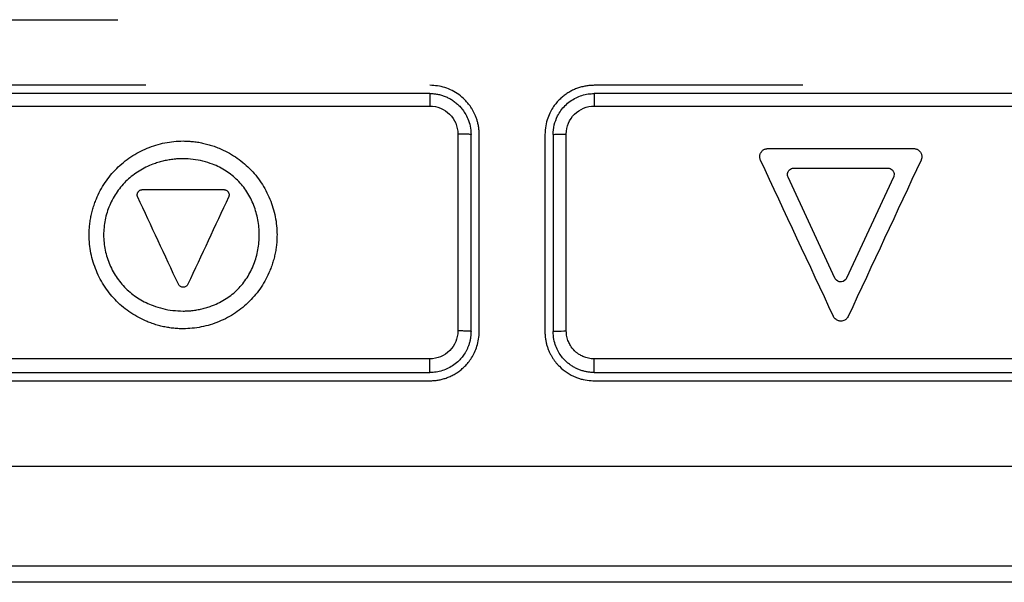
# Model space of a CAD drawing. Header units: millimetres. Extents: x -945 to 1227, y -951 to 1232.
# Tile 106 of 171: x 261 to 291, y 201 to 219. Entities that reach past the tile are written whole.
import ezdxf

# ---------------------------------------------------------------- set-up
doc = ezdxf.new("R2010")
doc.units = ezdxf.units.MM

msp = doc.modelspace()

# ---------------------------------------------------------------- linework, layer by layer
at = {"color": 7, "linetype": 'Continuous', "lineweight": 25}
for p, q in [((257.954, 218.619), (263.871, 218.619)), ((264.725, 216.619), (258.371, 216.619)), ((284.727, 216.619), (278.371, 216.619)), ((274.22, 215.136), (274.22, 209.136)), ((274.621, 209.119), (274.621, 215.119)), ((274.871, 209.119), (274.871, 215.119)), ((276.871, 215.119), (276.871, 209.119)), ((277.121, 215.119), (277.121, 209.119)), ((277.522, 209.136), (277.522, 215.136)), ((288.102, 214.691), (288.121, 214.691)), ((283.435, 214.341), (283.428, 214.358)), ((288.31, 214.578), (288.319, 214.562)), ((285.702, 210.745), (284.275, 213.819)), ((287.485, 213.819), (286.059, 210.745)), ((265.856, 210.466), (265.837, 210.467)), ((266.001, 210.558), (265.991, 210.541)), ((286.103, 209.576), (286.089, 209.55)), ((285.88, 209.434), (285.85, 209.436)), ((295.781, 201.969), (255.962, 201.969)), ((295.781, 201.479), (255.962, 201.478))]:
    msp.add_line(p, q, dxfattribs=at)
for points, knots in [([(242.871, 232.262), (242.871, 230.112), (242.871, 227.827), (242.871, 225.541), (242.871, 225.339), (242.87, 225.272), (242.876, 225.138), (242.882, 225.072), (242.927, 224.743), (243.011, 224.489), (243.246, 224.01), (243.395, 223.783), (243.665, 223.319), (243.798, 223.086), (244.469, 221.924), (247.154, 217.274), (250.109, 212.156), (252.662, 207.735), (253.065, 207.037), (253.266, 206.687), (253.331, 206.569), (253.475, 206.343), (253.869, 205.803), (254.643, 205.246), (255.42, 205.058), (255.819, 205.019), (255.953, 205.019), (256.222, 205.019), (258.509, 205.019), (265.103, 205.019), (275.871, 205.019), (286.64, 205.019), (293.233, 205.019), (295.52, 205.019), (295.789, 205.019), (295.924, 205.022), (296.323, 205.065), (297.104, 205.253), (297.883, 205.799), (298.271, 206.341), (298.411, 206.57), (298.476, 206.688), (298.678, 207.037), (299.081, 207.735), (301.634, 212.157), (304.588, 217.274), (307.273, 221.925), (307.944, 223.087), (308.078, 223.32), (308.347, 223.784), (308.497, 224.01), (308.73, 224.49), (308.836, 224.807), (308.866, 225.139), (308.872, 225.273), (308.871, 225.34), (308.871, 225.542), (308.871, 227.828), (308.871, 230.113), (308.871, 232.263)], [0, 0, 0, 0, 0.0625, 0.066406, 0.066406, 0.068359, 0.068359, 0.070313, 0.070313, 0.078125, 0.078125, 0.085938, 0.085938, 0.09375, 0.09375, 0.125, 0.25, 0.265625, 0.273438, 0.273438, 0.277344, 0.277344, 0.28125, 0.296875, 0.304688, 0.304688, 0.308594, 0.308594, 0.3125, 0.375, 0.5, 0.625, 0.6875, 0.691406, 0.691406, 0.695312, 0.695312, 0.703125, 0.71875, 0.722656, 0.722656, 0.726562, 0.726562, 0.734375, 0.75, 0.875, 0.90625, 0.90625, 0.914062, 0.914062, 0.921875, 0.921875, 0.929687, 0.931641, 0.931641, 0.933594, 0.933594, 0.9375, 1, 1, 1, 1]), ([(274.871, 215.119), (274.87, 215.162), (274.868, 215.246), (274.852, 215.367), (274.828, 215.481), (274.798, 215.586), (274.762, 215.683), (274.723, 215.772), (274.681, 215.852), (274.637, 215.925), (274.594, 215.989), (274.551, 216.046), (274.509, 216.097), (274.47, 216.141), (274.388, 216.225), (274.253, 216.34), (274.048, 216.465), (273.83, 216.553), (273.602, 216.609), (273.448, 216.616), (273.371, 216.619)], [0, 0, 0, 0, 0.05467, 0.106645, 0.155925, 0.202509, 0.246397, 0.28759, 0.326086, 0.361886, 0.39499, 0.425397, 0.453108, 0.478121, 0.500438, 0.602685, 0.703762, 0.803671, 0.902417, 1, 1, 1, 1]), ([(278.371, 216.619), (278.329, 216.618), (278.243, 216.616), (278.116, 216.599), (277.989, 216.572), (277.865, 216.533), (277.743, 216.483), (277.626, 216.423), (277.514, 216.352), (277.408, 216.271), (277.312, 216.183), (277.219, 216.083), (277.127, 215.963), (277.033, 215.807), (276.949, 215.613), (276.885, 215.38), (276.876, 215.209), (276.871, 215.119)], [0, 0, 0, 0, 0.054142, 0.108647, 0.163514, 0.218745, 0.274339, 0.330297, 0.38662, 0.443309, 0.500362, 0.552032, 0.616352, 0.693317, 0.782919, 0.88515, 1, 1, 1, 1]), ([(273.371, 216.369), (273.371, 216.369), (273.371, 216.361), (273.37, 216.324), (273.37, 216.295), (273.37, 216.221), (273.369, 216.176), (273.369, 216.081), (273.369, 216.032), (273.369, 215.986)], [0, 0, 0, 0, 0.25, 0.25, 0.5, 0.5, 0.75, 0.75, 1, 1, 1, 1]), ([(273.371, 216.369), (273.41, 216.368), (273.487, 216.366), (273.604, 216.349), (273.72, 216.321), (273.836, 216.282), (273.948, 216.23), (274.057, 216.167), (274.16, 216.091), (274.257, 216.004), (274.352, 215.898), (274.447, 215.764), (274.536, 215.588), (274.606, 215.369), (274.616, 215.206), (274.621, 215.119)], [0, 0, 0, 0, 0.058866, 0.118771, 0.179716, 0.241701, 0.304727, 0.368793, 0.4339, 0.500048, 0.567367, 0.651037, 0.751044, 0.867371, 1, 1, 1, 1]), ([(277.121, 215.119), (277.121, 215.119), (277.121, 215.314), (277.201, 215.644), (277.436, 215.967), (277.64, 216.14), (277.814, 216.244), (277.997, 216.317), (278.184, 216.361), (278.309, 216.366), (278.371, 216.369)], [0, 0, 0, 0, 0.000009, 0.298893, 0.498196, 0.60402, 0.707112, 0.807472, 0.905101, 1, 1, 1, 1]), ([(278.371, 216.369), (278.371, 216.369), (278.372, 216.361), (278.372, 216.324), (278.372, 216.295), (278.373, 216.221), (278.373, 216.176), (278.373, 216.082), (278.373, 216.032), (278.373, 215.986)], [0, 0, 0, 0, 0.25, 0.25, 0.5, 0.5, 0.75, 0.75, 1, 1, 1, 1]), ([(273.369, 215.986), (273.592, 215.986), (273.813, 215.894), (274.128, 215.58), (274.22, 215.36), (274.22, 215.136)], [0, 0, 0, 0, 0.5, 0.5, 1, 1, 1, 1]), ([(277.522, 215.136), (277.522, 215.359), (277.614, 215.58), (277.929, 215.895), (278.149, 215.986), (278.373, 215.986)], [0, 0, 0, 0, 0.5, 0.5, 1, 1, 1, 1]), ([(274.621, 215.119), (274.621, 215.124), (274.578, 215.128), (274.429, 215.134), (274.325, 215.136), (274.22, 215.136)], [0, 0, 0, 0, 0.5, 0.5, 1, 1, 1, 1]), ([(277.121, 215.119), (277.121, 215.121), (277.13, 215.123), (277.169, 215.128), (277.199, 215.13), (277.278, 215.133), (277.325, 215.134), (277.424, 215.136), (277.475, 215.136), (277.522, 215.136)], [0, 0, 0, 0, 0.25, 0.25, 0.5, 0.5, 0.75, 0.75, 1, 1, 1, 1]), ([(262.994, 212.063), (262.995, 212.116), (262.997, 212.223), (263.011, 212.382), (263.033, 212.54), (263.065, 212.697), (263.105, 212.853), (263.155, 213.007), (263.261, 213.283), (263.462, 213.663), (263.819, 214.098), (264.254, 214.455), (264.671, 214.675), (265.025, 214.803), (265.298, 214.872), (265.575, 214.915), (265.761, 214.92), (265.854, 214.923)], [0, 0, 0, 0, 0.035803, 0.071421, 0.106971, 0.142568, 0.178326, 0.214359, 0.250779, 0.376043, 0.500225, 0.624293, 0.749863, 0.813163, 0.875545, 0.937618, 1, 1, 1, 1]), ([(265.854, 214.923), (265.908, 214.922), (266.015, 214.92), (266.174, 214.906), (266.333, 214.884), (266.489, 214.852), (266.645, 214.811), (266.799, 214.762), (267.075, 214.655), (267.456, 214.454), (267.89, 214.097), (268.247, 213.662), (268.467, 213.245), (268.595, 212.892), (268.664, 212.619), (268.706, 212.342), (268.712, 212.156), (268.714, 212.063)], [0, 0, 0, 0, 0.035801, 0.071418, 0.106966, 0.142562, 0.17832, 0.214355, 0.250778, 0.376042, 0.500222, 0.624281, 0.749865, 0.813147, 0.875524, 0.937604, 1, 1, 1, 1]), ([(283.461, 214.593), (283.47, 214.604), (283.488, 214.625), (283.52, 214.651), (283.556, 214.671), (283.583, 214.679), (283.597, 214.684)], [0, 0, 0, 0, 0.252336, 0.498236, 0.745038, 1, 1, 1, 1]), ([(283.597, 214.684), (283.607, 214.686), (283.627, 214.69), (283.648, 214.691), (283.658, 214.691)], [0, 0, 0, 0, 0.49716, 1, 1, 1, 1]), ([(288.121, 214.691), (288.135, 214.689), (288.162, 214.686), (288.201, 214.672), (288.238, 214.652), (288.259, 214.634), (288.27, 214.625)], [0, 0, 0, 0, 0.252318, 0.498212, 0.745019, 1, 1, 1, 1]), ([(265.854, 214.382), (265.802, 214.381), (265.697, 214.379), (265.541, 214.365), (265.387, 214.342), (265.235, 214.31), (265.085, 214.268), (264.838, 214.183), (264.509, 214.023), (264.137, 213.739), (263.831, 213.384), (263.607, 212.972), (263.465, 212.523), (263.42, 212.058), (263.467, 211.592), (263.61, 211.145), (263.835, 210.734), (264.142, 210.382), (264.514, 210.099), (264.888, 209.918), (265.236, 209.811), (265.542, 209.754), (265.75, 209.747), (265.854, 209.743)], [0, 0, 0, 0, 0.02114, 0.042086, 0.062914, 0.0837, 0.104522, 0.125456, 0.18867, 0.250733, 0.312563, 0.37563, 0.438299, 0.50052, 0.562698, 0.625403, 0.6882, 0.750177, 0.811971, 0.874965, 0.916525, 0.958001, 1, 1, 1, 1]), ([(265.854, 209.743), (265.906, 209.744), (266.009, 209.746), (266.163, 209.76), (266.314, 209.783), (266.463, 209.816), (266.61, 209.858), (266.852, 209.944), (267.173, 210.105), (267.53, 210.394), (267.817, 210.752), (268.021, 211.164), (268.147, 211.608), (268.187, 212.066), (268.146, 212.525), (268.019, 212.968), (267.813, 213.379), (267.525, 213.736), (267.168, 214.023), (266.803, 214.206), (266.462, 214.314), (266.161, 214.372), (265.957, 214.378), (265.854, 214.382)], [0, 0, 0, 0, 0.0212264, 0.0422267, 0.0630803, 0.0838682, 0.1046723, 0.1255742, 0.1889764, 0.2508434, 0.3121791, 0.3755202, 0.4377259, 0.500374, 0.5630763, 0.6253536, 0.6885467, 0.7501966, 0.811722, 0.8749411, 0.9164605, 0.9579324, 1, 1, 1, 1]), ([(283.428, 214.358), (283.424, 214.371), (283.415, 214.398), (283.411, 214.439), (283.413, 214.481), (283.42, 214.508), (283.424, 214.521)], [0, 0, 0, 0, 0.25236, 0.498252, 0.745038, 1, 1, 1, 1]), ([(283.424, 214.521), (283.428, 214.531), (283.435, 214.551), (283.445, 214.568), (283.451, 214.577)], [0, 0, 0, 0, 0.497061, 1, 1, 1, 1]), ([(288.27, 214.625), (288.277, 214.618), (288.292, 214.603), (288.304, 214.586), (288.31, 214.578)], [0, 0, 0, 0, 0.497147, 1, 1, 1, 1]), ([(288.319, 214.562), (288.325, 214.549), (288.337, 214.524), (288.347, 214.484), (288.35, 214.442), (288.346, 214.415), (288.344, 214.4)], [0, 0, 0, 0, 0.252114, 0.497901, 0.74476, 1, 1, 1, 1]), ([(288.344, 214.4), (288.342, 214.39), (288.338, 214.37), (288.329, 214.351), (288.325, 214.341)], [0, 0, 0, 0, 0.4969804, 1, 1, 1, 1]), ([(264.468, 213.225), (264.465, 213.234), (264.46, 213.251), (264.457, 213.278), (264.458, 213.305), (264.463, 213.323), (264.466, 213.331)], [0, 0, 0, 0, 0.247468, 0.500953, 0.751421, 1, 1, 1, 1]), ([(264.466, 213.331), (264.468, 213.337), (264.472, 213.35), (264.479, 213.362), (264.483, 213.368)], [0, 0, 0, 0, 0.493023, 1, 1, 1, 1]), ([(264.49, 213.377), (264.495, 213.384), (264.507, 213.398), (264.528, 213.415), (264.552, 213.428), (264.569, 213.434), (264.577, 213.436)], [0, 0, 0, 0, 0.2480392, 0.5011748, 0.751802, 1, 1, 1, 1]), ([(264.577, 213.436), (264.584, 213.438), (264.597, 213.441), (264.611, 213.441), (264.617, 213.442)], [0, 0, 0, 0, 0.4940173, 1, 1, 1, 1]), ([(267.106, 213.441), (267.115, 213.44), (267.133, 213.438), (267.159, 213.429), (267.183, 213.416), (267.196, 213.405), (267.203, 213.399)], [0, 0, 0, 0, 0.248049, 0.50118, 0.751714, 1, 1, 1, 1]), ([(267.203, 213.399), (267.208, 213.394), (267.218, 213.385), (267.225, 213.373), (267.229, 213.368)], [0, 0, 0, 0, 0.4939375, 1, 1, 1, 1]), ([(267.235, 213.357), (267.239, 213.349), (267.247, 213.333), (267.253, 213.306), (267.255, 213.279), (267.253, 213.262), (267.251, 213.253)], [0, 0, 0, 0, 0.247378, 0.500882, 0.751354, 1, 1, 1, 1]), ([(267.251, 213.253), (267.25, 213.246), (267.247, 213.233), (267.242, 213.221), (267.239, 213.214)], [0, 0, 0, 0, 0.492984, 1, 1, 1, 1]), ([(265.854, 209.202), (265.801, 209.203), (265.694, 209.205), (265.534, 209.219), (265.376, 209.242), (265.219, 209.273), (265.064, 209.314), (264.909, 209.364), (264.633, 209.47), (264.252, 209.671), (263.818, 210.028), (263.461, 210.463), (263.242, 210.88), (263.114, 211.234), (263.045, 211.506), (263.002, 211.783), (262.997, 211.969), (262.994, 212.063)], [0, 0, 0, 0, 0.035798, 0.071412, 0.106959, 0.142555, 0.178314, 0.214351, 0.250777, 0.376034, 0.500221, 0.624283, 0.749865, 0.813153, 0.875532, 0.937609, 1, 1, 1, 1]), ([(268.714, 212.063), (268.713, 212.009), (268.712, 211.902), (268.698, 211.743), (268.675, 211.585), (268.644, 211.428), (268.603, 211.273), (268.554, 211.119), (268.448, 210.842), (268.246, 210.462), (267.889, 210.027), (267.455, 209.67), (267.038, 209.45), (266.684, 209.322), (266.411, 209.253), (266.134, 209.21), (265.948, 209.205), (265.854, 209.202)], [0, 0, 0, 0, 0.035801, 0.071419, 0.106968, 0.142565, 0.178323, 0.214357, 0.250778, 0.376047, 0.500225, 0.6243, 0.749863, 0.813164, 0.875546, 0.937618, 1, 1, 1, 1]), ([(265.837, 210.467), (265.824, 210.47), (265.797, 210.475), (265.762, 210.495), (265.731, 210.523), (265.718, 210.546), (265.711, 210.558)], [0, 0, 0, 0, 0.245846, 0.495471, 0.747505, 1, 1, 1, 1]), ([(265.991, 210.541), (265.984, 210.53), (265.968, 210.509), (265.935, 210.485), (265.897, 210.469), (265.87, 210.467), (265.856, 210.466)], [0, 0, 0, 0, 0.245903, 0.495517, 0.74758, 1, 1, 1, 1]), ([(285.85, 209.436), (285.837, 209.438), (285.81, 209.443), (285.771, 209.459), (285.729, 209.484), (285.687, 209.522), (285.667, 209.558), (285.657, 209.576)], [0, 0, 0, 0, 0.163974, 0.329946, 0.502603, 0.750996, 1, 1, 1, 1]), ([(286.089, 209.55), (286.081, 209.538), (286.065, 209.516), (286.034, 209.488), (285.994, 209.461), (285.942, 209.438), (285.901, 209.435), (285.88, 209.434)], [0, 0, 0, 0, 0.164044, 0.330036, 0.502641, 0.751047, 1, 1, 1, 1]), ([(274.22, 209.136), (274.22, 208.914), (274.129, 208.693), (273.814, 208.378), (273.593, 208.286), (273.369, 208.286)], [0, 0, 0, 0, 0.5, 0.5, 1, 1, 1, 1]), ([(274.621, 209.119), (274.62, 209.082), (274.618, 209.01), (274.604, 208.904), (274.582, 208.804), (274.554, 208.71), (274.52, 208.623), (274.482, 208.543), (274.44, 208.469), (274.396, 208.401), (274.35, 208.34), (274.304, 208.285), (274.225, 208.202), (274.105, 208.1), (273.933, 207.996), (273.751, 207.923), (273.562, 207.877), (273.434, 207.872), (273.371, 207.869)], [0, 0, 0, 0, 0.056474, 0.110743, 0.162805, 0.212663, 0.260314, 0.305759, 0.348999, 0.390032, 0.428859, 0.465479, 0.499893, 0.603436, 0.705216, 0.805235, 0.903496, 1, 1, 1, 1]), ([(273.371, 207.619), (273.412, 207.62), (273.495, 207.622), (273.619, 207.638), (273.743, 207.664), (273.867, 207.701), (273.989, 207.75), (274.108, 207.81), (274.222, 207.881), (274.332, 207.964), (274.438, 208.061), (274.543, 208.178), (274.644, 208.318), (274.735, 208.484), (274.809, 208.674), (274.861, 208.889), (274.868, 209.04), (274.871, 209.119)], [0, 0, 0, 0, 0.052173, 0.105199, 0.15908, 0.213814, 0.269404, 0.325851, 0.383155, 0.441316, 0.500336, 0.566931, 0.6402, 0.720144, 0.80676, 0.900046, 1, 1, 1, 1]), ([(274.621, 209.119), (274.621, 209.121), (274.613, 209.123), (274.574, 209.127), (274.543, 209.13), (274.465, 209.133), (274.417, 209.134), (274.319, 209.136), (274.268, 209.136), (274.22, 209.136)], [0, 0, 0, 0, 0.25, 0.25, 0.5, 0.5, 0.75, 0.75, 1, 1, 1, 1]), ([(276.871, 209.119), (276.872, 209.079), (276.874, 209), (276.888, 208.885), (276.91, 208.775), (276.938, 208.671), (276.973, 208.573), (277.013, 208.481), (277.056, 208.395), (277.103, 208.316), (277.153, 208.242), (277.204, 208.175), (277.257, 208.114), (277.363, 208.003), (277.539, 207.859), (277.753, 207.747), (277.92, 207.687), (278.076, 207.644), (278.228, 207.622), (278.342, 207.62), (278.371, 207.619)], [0, 0, 0, 0, 0.0509094, 0.1001456, 0.1477085, 0.1935982, 0.2378145, 0.2803574, 0.321227, 0.3604232, 0.397946, 0.4337955, 0.4679716, 0.5004745, 0.629826, 0.7561683, 0.8059167, 0.8551956, 0.9621126, 1, 1, 1, 1]), ([(277.121, 209.119), (277.121, 209.124), (277.165, 209.128), (277.313, 209.134), (277.417, 209.136), (277.522, 209.136)], [0, 0, 0, 0, 0.5, 0.5, 1, 1, 1, 1]), ([(278.371, 207.869), (278.336, 207.87), (278.266, 207.872), (278.161, 207.885), (278.057, 207.908), (277.953, 207.939), (277.852, 207.98), (277.754, 208.03), (277.659, 208.089), (277.57, 208.157), (277.476, 208.243), (277.378, 208.354), (277.28, 208.5), (277.196, 208.678), (277.134, 208.888), (277.126, 209.04), (277.121, 209.119)], [0, 0, 0, 0, 0.053317, 0.107194, 0.161632, 0.21663, 0.27219, 0.328311, 0.384994, 0.442239, 0.500047, 0.578888, 0.668309, 0.768306, 0.878872, 1, 1, 1, 1]), ([(278.373, 208.286), (278.343, 208.287), (278.283, 208.289), (278.199, 208.303), (278.122, 208.323), (278.054, 208.347), (277.994, 208.374), (277.943, 208.403), (277.898, 208.43), (277.861, 208.457), (277.831, 208.481), (277.806, 208.503), (277.787, 208.52), (277.728, 208.577), (277.655, 208.671), (277.579, 208.82), (277.542, 208.942), (277.525, 209.052), (277.523, 209.108), (277.522, 209.136)], [0, 0, 0, 0, 0.069025, 0.133104, 0.19224, 0.246419, 0.295471, 0.339439, 0.378508, 0.412773, 0.442125, 0.466485, 0.48583, 0.500164, 0.651054, 0.749544, 0.874368, 0.937164, 1, 1, 1, 1]), ([(273.371, 207.869), (273.371, 207.869), (273.371, 207.878), (273.37, 207.919), (273.37, 207.951), (273.37, 208.033), (273.369, 208.083), (273.369, 208.186), (273.369, 208.238), (273.369, 208.286)], [0, 0, 0, 0, 0.25, 0.25, 0.5, 0.5, 0.75, 0.75, 1, 1, 1, 1]), ([(278.371, 207.869), (278.372, 207.869), (278.372, 207.878), (278.372, 207.919), (278.373, 207.951), (278.373, 208.033), (278.373, 208.083), (278.373, 208.186), (278.373, 208.238), (278.373, 208.286)], [0, 0, 0, 0, 0.25, 0.25, 0.5, 0.5, 0.75, 0.75, 1, 1, 1, 1]), ([(258.371, 207.619), (259.085, 207.619), (260.514, 207.619), (262.657, 207.619), (264.799, 207.619), (266.942, 207.619), (269.085, 207.619), (271.228, 207.619), (272.657, 207.619), (273.371, 207.619)], [0, 0, 0, 0, 0.1428871, 0.2857598, 0.4286206, 0.5714723, 0.7143176, 0.8571593, 1, 1, 1, 1]), ([(278.371, 207.619), (279.086, 207.619), (280.514, 207.619), (282.657, 207.619), (284.8, 207.619), (286.943, 207.619), (289.086, 207.619), (291.229, 207.619), (292.657, 207.619), (293.371, 207.619)], [0, 0, 0, 0, 0.142841, 0.285682, 0.428528, 0.571379, 0.71424, 0.857113, 1, 1, 1, 1])]:
    msp.add_open_spline(points, degree=3, knots=knots, dxfattribs=at)
for points in [[(273.371, 216.369), (268.369, 216.369), (263.369, 216.369), (258.371, 216.369)], [(293.371, 216.369), (288.373, 216.369), (283.373, 216.369), (278.371, 216.369)], [(258.356, 215.987), (263.359, 215.986), (268.363, 215.986), (273.369, 215.986)], [(278.373, 215.986), (283.379, 215.986), (288.383, 215.987), (293.386, 215.987)], [(283.658, 214.691), (285.14, 214.692), (286.621, 214.692), (288.102, 214.691)], [(283.451, 214.577), (283.454, 214.583), (283.457, 214.588), (283.461, 214.593)], [(285.657, 209.576), (284.917, 211.165), (284.176, 212.753), (283.435, 214.341)], [(284.319, 214.047), (284.352, 214.077), (284.395, 214.096), (284.44, 214.099)], [(284.44, 214.099), (284.444, 214.099), (284.449, 214.099), (284.453, 214.099)], [(284.453, 214.099), (285.405, 214.099), (286.356, 214.099), (287.307, 214.099)], [(288.325, 214.341), (287.585, 212.753), (286.844, 211.165), (286.103, 209.576)], [(287.307, 214.099), (287.324, 214.099), (287.34, 214.097), (287.356, 214.093)], [(287.356, 214.093), (287.399, 214.082), (287.438, 214.056), (287.465, 214.02)], [(284.26, 213.867), (284.252, 213.91), (284.259, 213.956), (284.28, 213.996)], [(284.275, 213.819), (284.268, 213.834), (284.263, 213.85), (284.26, 213.867)], [(284.28, 213.996), (284.282, 214), (284.285, 214.004), (284.287, 214.008)], [(284.287, 214.008), (284.296, 214.022), (284.307, 214.035), (284.319, 214.047)], [(287.465, 214.02), (287.468, 214.016), (287.47, 214.012), (287.473, 214.008)], [(287.473, 214.008), (287.482, 213.994), (287.489, 213.979), (287.494, 213.963)], [(287.491, 213.832), (287.489, 213.828), (287.487, 213.824), (287.485, 213.819)], [(287.494, 213.963), (287.508, 213.921), (287.507, 213.874), (287.491, 213.832)], [(264.473, 213.214), (264.471, 213.218), (264.469, 213.222), (264.468, 213.225)], [(265.711, 210.558), (265.298, 211.444), (264.886, 212.329), (264.473, 213.214)], [(264.483, 213.368), (264.485, 213.371), (264.487, 213.374), (264.49, 213.377)], [(264.617, 213.442), (265.443, 213.442), (266.269, 213.442), (267.094, 213.442)], [(267.239, 213.214), (266.826, 212.329), (266.413, 211.444), (266.001, 210.558)], [(267.094, 213.442), (267.098, 213.442), (267.102, 213.441), (267.106, 213.441)], [(267.229, 213.368), (267.231, 213.364), (267.233, 213.361), (267.235, 213.357)], [(285.713, 210.724), (285.709, 210.73), (285.705, 210.738), (285.702, 210.745)], [(285.88, 210.631), (285.814, 210.631), (285.749, 210.667), (285.713, 210.724)], [(285.904, 210.633), (285.896, 210.632), (285.888, 210.631), (285.88, 210.631)], [(286.059, 210.745), (286.031, 210.685), (285.97, 210.641), (285.904, 210.633)], [(273.369, 208.286), (268.364, 208.286), (263.36, 208.286), (258.357, 208.287)], [(293.385, 208.287), (288.383, 208.287), (283.379, 208.286), (278.373, 208.286)], [(258.371, 207.869), (263.37, 207.869), (268.37, 207.869), (273.371, 207.869)], [(278.371, 207.869), (283.373, 207.869), (288.373, 207.869), (293.371, 207.869)]]:
    msp.add_open_spline(points, degree=3, dxfattribs=at)

doc.saveas('drawing.dxf')
